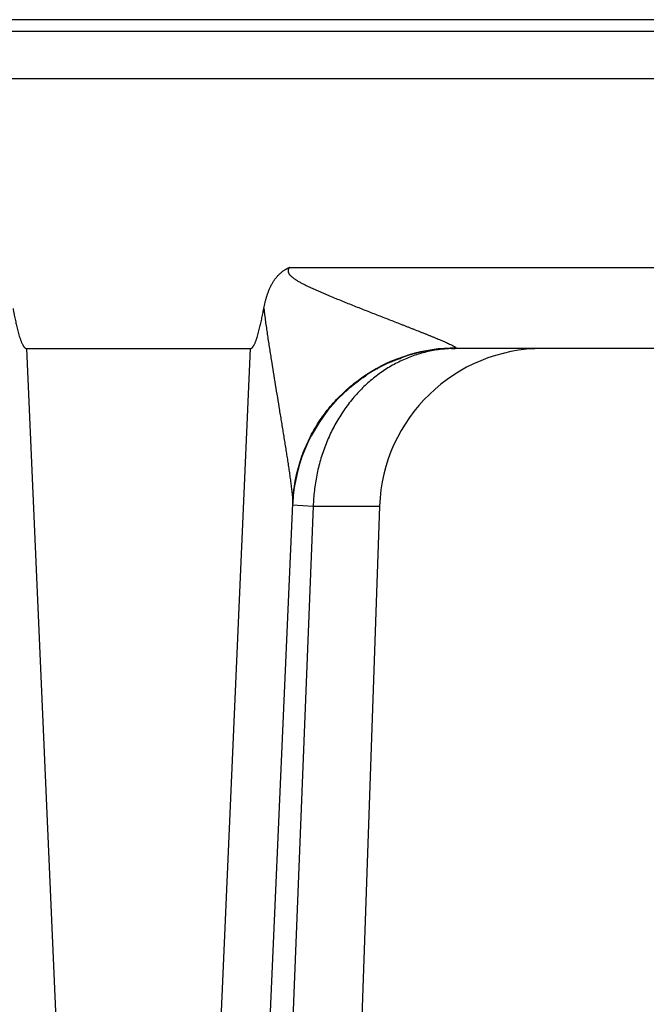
# Model space of a CAD drawing. Header units: inches. Extents: x 0 to 34, y 0 to 22.
# Tile 146 of 224: x 15.36 to 15.743, y 9.643 to 10.246. Entities that reach past the tile are written whole.
import ezdxf

# ---------------------------------------------------------------- set-up
doc = ezdxf.new("R2010")
doc.units = ezdxf.units.IN
doc.header["$LTSCALE"] = 1.87
doc.header["$MEASUREMENT"] = 0
doc.layers.get('0').update_dxf_attribs({"linetype": 'CONTINUOUS'})

msp = doc.modelspace()

# ---------------------------------------------------------------- linework, layer by layer
at = {"color": 7, "linetype": 'CONTINUOUS'}
for p, q in [((21.64119, 10.24565), (5.65277, 10.24565)), ((13.62408, 10.23862), (18.20269, 10.23862)), ((13.6229, 10.20967), (18.20387, 10.20967)), ((15.52519, 10.09403), (16.36121, 10.09403)), ((15.36429, 10.04447), (15.50135, 10.04447)), ((15.36429, 10.04447), (15.40478, 9.11718)), ((15.46087, 9.11718), (15.50135, 10.04447)), ((15.62423, 10.04442), (15.62656, 10.04446)), ((15.62709, 10.04473), (15.62705, 10.04447)), ((16.25934, 10.04447), (15.62705, 10.04447)), ((15.59019, 10.03742), (15.59075, 10.03764)), ((15.59075, 10.03764), (15.59101, 10.03774)), ((15.59101, 10.03774), (15.59205, 10.03814)), ((15.59205, 10.03814), (15.59285, 10.03843)), ((15.59285, 10.03843), (15.59346, 10.03865)), ((15.57887, 10.03209), (15.57917, 10.03226)), ((15.58761, 10.03636), (15.58802, 10.03653)), ((15.58802, 10.03653), (15.58834, 10.03667)), ((15.58834, 10.03667), (15.58941, 10.03711)), ((15.58941, 10.03711), (15.59019, 10.03742)), ((15.54072, 9.99494), (15.54111, 9.9956)), ((15.54107, 9.99553), (15.54146, 9.99618)), ((15.54144, 9.99614), (15.54183, 9.99678)), ((15.54182, 9.99676), (15.54225, 9.99746)), ((15.54218, 9.99735), (15.5427, 9.99817)), ((15.54255, 9.99794), (15.54304, 9.99871)), ((15.5373, 9.98856), (15.53771, 9.98939)), ((15.53755, 9.98907), (15.53799, 9.98994)), ((15.53781, 9.98958), (15.53827, 9.99049)), ((15.53807, 9.9901), (15.53834, 9.99061)), ((15.53827, 9.99049), (15.53861, 9.99113)), ((15.53856, 9.99105), (15.53889, 9.99166)), ((15.53886, 9.99161), (15.53917, 9.99218)), ((15.53916, 9.99217), (15.53947, 9.99273)), ((15.53946, 9.99272), (15.53979, 9.9933)), ((15.53976, 9.99326), (15.54011, 9.99387)), ((15.54007, 9.9938), (15.54044, 9.99444)), ((15.54039, 9.99436), (15.54077, 9.99502)), ((15.53466, 9.98272), (15.53499, 9.98352)), ((15.53485, 9.98319), (15.53521, 9.98404)), ((15.53506, 9.98367), (15.53544, 9.98456)), ((15.53526, 9.98414), (15.53547, 9.98462)), ((15.53544, 9.98456), (15.53568, 9.9851)), ((15.53567, 9.98508), (15.53591, 9.98561)), ((15.5359, 9.98559), (15.53615, 9.98614)), ((15.53612, 9.98608), (15.5364, 9.98668)), ((15.53635, 9.98657), (15.53665, 9.98721)), ((15.53658, 9.98706), (15.53691, 9.98775)), ((15.53681, 9.98756), (15.53717, 9.98829)), ((15.53705, 9.98806), (15.53744, 9.98884)), ((15.53243, 9.97682), (15.53266, 9.97748)), ((15.53258, 9.97726), (15.53283, 9.97797)), ((15.53274, 9.9777), (15.53301, 9.97846)), ((15.53289, 9.97815), (15.53319, 9.97896)), ((15.53322, 9.97904), (15.53339, 9.97949)), ((15.53356, 9.97995), (15.53375, 9.98045)), ((15.53373, 9.9804), (15.53395, 9.98096)), ((15.53391, 9.98086), (15.53415, 9.98146)), ((15.53409, 9.98132), (15.53435, 9.98197)), ((15.53428, 9.98179), (15.53456, 9.98248)), ((15.53447, 9.98225), (15.53477, 9.983)), ((15.53059, 9.97083), (15.53072, 9.9713)), ((15.53072, 9.9713), (15.53095, 9.97212)), ((15.53085, 9.97176), (15.53107, 9.97254)), ((15.53098, 9.97223), (15.5312, 9.97296)), ((15.53112, 9.9727), (15.53132, 9.97338)), ((15.53126, 9.97317), (15.53145, 9.9738)), ((15.5314, 9.97364), (15.53158, 9.97423)), ((15.53155, 9.97411), (15.53172, 9.97466)), ((15.5317, 9.97459), (15.53185, 9.97508)), ((15.53185, 9.97506), (15.532, 9.97554)), ((15.53199, 9.97552), (15.53216, 9.97602)), ((15.53214, 9.97595), (15.53232, 9.97651)), ((15.53228, 9.97639), (15.53249, 9.97699)), ((15.52918, 9.965), (15.52935, 9.96579)), ((15.52928, 9.96544), (15.52943, 9.96617)), ((15.52937, 9.96587), (15.52952, 9.96655)), ((15.52947, 9.96631), (15.52961, 9.96693)), ((15.52957, 9.96676), (15.5297, 9.96731)), ((15.52967, 9.9672), (15.52979, 9.9677)), ((15.52978, 9.96765), (15.52998, 9.96848)), ((15.52988, 9.9681), (15.53008, 9.96887)), ((15.52999, 9.96855), (15.53018, 9.96927)), ((15.53011, 9.969), (15.53028, 9.96967)), ((15.53022, 9.96945), (15.53039, 9.97007)), ((15.53034, 9.96991), (15.53049, 9.97048)), ((15.53047, 9.97037), (15.5306, 9.97089)), ((15.52807, 9.9587), (15.52816, 9.95931)), ((15.52815, 9.95922), (15.52827, 9.96)), ((15.52826, 9.95994), (15.52836, 9.96057)), ((15.52833, 9.9604), (15.52846, 9.96121)), ((15.52841, 9.96089), (15.52853, 9.96162)), ((15.52852, 9.96155), (15.52864, 9.96222)), ((15.52861, 9.96204), (15.52876, 9.96287)), ((15.5287, 9.96256), (15.52884, 9.96329)), ((15.52883, 9.96325), (15.52897, 9.96396)), ((15.52892, 9.96371), (15.52904, 9.96432)), ((15.52901, 9.96414), (15.52912, 9.96468)), ((15.52909, 9.96457), (15.52919, 9.96505)), ((15.52739, 9.95271), (15.52744, 9.95324)), ((15.52743, 9.95318), (15.52749, 9.95379)), ((15.52748, 9.95368), (15.52754, 9.95438)), ((15.52753, 9.95419), (15.52758, 9.95472)), ((15.52758, 9.95469), (15.52764, 9.95532)), ((15.52764, 9.95526), (15.52772, 9.95597)), ((15.5277, 9.9558), (15.52776, 9.95636)), ((15.52776, 9.95631), (15.52784, 9.957)), ((15.52783, 9.95693), (15.52791, 9.95751)), ((15.52789, 9.95735), (15.52799, 9.9581)), ((15.52798, 9.95808), (15.52809, 9.95883)), ((15.48875, 9.06936), (15.52718, 9.94963)), ((15.53975, 9.94796), (15.50467, 9.06962)), ((15.52715, 9.94883), (15.53975, 9.94796)), ((15.52719, 9.94998), (15.52718, 9.94963)), ((15.52719, 9.94963), (15.52721, 9.95006)), ((15.52721, 9.94999), (15.52722, 9.95026)), ((15.52722, 9.95026), (15.52728, 9.9512)), ((15.52728, 9.9512), (15.52731, 9.95168)), ((15.52731, 9.95167), (15.52736, 9.95227)), ((15.52736, 9.95226), (15.52739, 9.95273)), ((15.53975, 9.94796), (15.58031, 9.94796)), ((15.58031, 9.94796), (15.54964, 9.06962))]:
    msp.add_line(p, q, dxfattribs=at)
for points in [[(15.54293, 9.99853), (15.54331, 9.99912), (15.5437, 9.99972), (15.5441, 10.00032), (15.54451, 10.00092), (15.54493, 10.00153), (15.54535, 10.00213), (15.54579, 10.00274), (15.54623, 10.00335), (15.54668, 10.00397), (15.54714, 10.00458), (15.54761, 10.0052), (15.54809, 10.00582), (15.54857, 10.00644), (15.54907, 10.00707), (15.54958, 10.00769), (15.55009, 10.00832), (15.55062, 10.00895), (15.55115, 10.00958), (15.5517, 10.01021), (15.55226, 10.01084), (15.55283, 10.01148), (15.55341, 10.01211), (15.554, 10.01276), (15.55462, 10.01341), (15.55525, 10.01407), (15.55592, 10.01475), (15.55661, 10.01544), (15.55734, 10.01616), (15.55812, 10.01691), (15.55897, 10.01771), (15.55989, 10.01855), (15.56085, 10.01941), (15.56185, 10.02029), (15.5629, 10.02118), (15.564, 10.02208), (15.56515, 10.023), (15.56635, 10.02393), (15.5676, 10.02487), (15.56891, 10.02583), (15.57029, 10.02679), (15.57173, 10.02777), (15.5723, 10.02814)], [(15.53306, 9.97859), (15.53337, 9.97945), (15.53356, 9.97995)]]:
    msp.add_lwpolyline(points, dxfattribs=at)
for centre, radius, start, end in [((15.62705, 9.94447), 0.1, 90, 177.0423), ((15.62702, 9.9444), 0.10034, 89.95887, 123.25985), ((15.68025, 9.94447), 0.1, 90, 178), ((15.51092, 9.95023), 0.01627, 359.12613, 359.39698)]:
    msp.add_arc(centre, radius, start, end, dxfattribs=at)
for points, knots in [([(15.50953, 10.06891), (15.50976, 10.07017), (15.5101, 10.07174), (15.51057, 10.07362), (15.51081, 10.07455), (15.51108, 10.07548), (15.51145, 10.07671), (15.51186, 10.07793), (15.51231, 10.07913), (15.51278, 10.08033), (15.51343, 10.0818), (15.51415, 10.08324), (15.51477, 10.08437), (15.51543, 10.08547), (15.51632, 10.08681), (15.5175, 10.08834), (15.51881, 10.08976), (15.52, 10.09085), (15.52101, 10.09164), (15.5218, 10.0922), (15.52247, 10.09263), (15.52303, 10.09296), (15.52345, 10.09319), (15.52388, 10.09341), (15.52431, 10.09363), (15.52475, 10.09383), (15.52504, 10.09396), (15.52519, 10.09403)], [0, 0, 0, 0, 0.124997, 0.15625, 0.187503, 0.218755, 0.250008, 0.312511, 0.343764, 0.375016, 0.437517, 0.500017, 0.53127, 0.562522, 0.625018, 0.687511, 0.750002, 0.812488, 0.84374, 0.874991, 0.906241, 0.921868, 0.937494, 0.953121, 0.968747, 0.984374, 1, 1, 1, 1]), ([(15.52519, 10.09403), (15.52514, 10.09396), (15.52504, 10.09382), (15.5249, 10.09361), (15.52477, 10.09338), (15.52466, 10.09315), (15.52456, 10.09292), (15.52448, 10.09267), (15.52443, 10.09242), (15.52439, 10.09217), (15.52438, 10.09191), (15.52439, 10.09165), (15.52443, 10.0914), (15.52451, 10.09107), (15.52466, 10.09067), (15.5249, 10.09022), (15.52519, 10.08979), (15.52551, 10.08939), (15.52586, 10.08902), (15.52623, 10.08866), (15.52661, 10.08832), (15.52713, 10.08789), (15.52782, 10.08737), (15.52852, 10.08689), (15.52909, 10.08652), (15.52967, 10.08616), (15.5304, 10.08572), (15.53128, 10.08521), (15.53218, 10.08472), (15.53308, 10.08424), (15.53399, 10.08377), (15.5352, 10.08316), (15.53673, 10.08242), (15.53858, 10.08155), (15.54043, 10.0807), (15.5423, 10.07987), (15.54416, 10.07906), (15.54603, 10.07825), (15.5479, 10.07746), (15.5504, 10.07641), (15.55352, 10.07511), (15.55727, 10.07359), (15.56101, 10.07208), (15.56475, 10.07058), (15.56849, 10.0691), (15.57221, 10.06763), (15.57592, 10.06617), (15.57962, 10.06472), (15.5833, 10.06328), (15.58696, 10.06185), (15.59059, 10.06043), (15.5936, 10.05925), (15.59599, 10.05832), (15.59777, 10.05762), (15.59954, 10.05692), (15.60187, 10.056), (15.60418, 10.05509), (15.60648, 10.05417), (15.60817, 10.0535), (15.60984, 10.05283), (15.61148, 10.05216), (15.6131, 10.0515), (15.61468, 10.05085), (15.61623, 10.05021), (15.61773, 10.04958), (15.61918, 10.04896), (15.62056, 10.04836), (15.62187, 10.04778), (15.62309, 10.04722), (15.62403, 10.04676), (15.62472, 10.04642), (15.62519, 10.04617), (15.62561, 10.04594), (15.62599, 10.04572), (15.62632, 10.04552), (15.62656, 10.04535), (15.62672, 10.04523), (15.62682, 10.04514), (15.62691, 10.04506), (15.62698, 10.04499), (15.62703, 10.04492), (15.62707, 10.04485), (15.62709, 10.04479), (15.62709, 10.04475), (15.62709, 10.04473)], [0, 0, 0, 0, 0.002203, 0.004405, 0.006608, 0.00881, 0.011012, 0.013214, 0.015414, 0.017615, 0.019815, 0.022014, 0.024213, 0.026411, 0.030803, 0.035196, 0.039588, 0.043981, 0.048373, 0.052765, 0.057156, 0.061547, 0.070327, 0.079107, 0.083496, 0.087885, 0.096661, 0.105436, 0.114208, 0.122979, 0.131748, 0.140514, 0.15804, 0.175557, 0.193063, 0.210558, 0.228041, 0.245511, 0.262968, 0.28041, 0.315247, 0.350014, 0.384702, 0.419302, 0.453801, 0.488186, 0.522442, 0.55655, 0.590487, 0.624227, 0.657738, 0.690977, 0.70748, 0.723895, 0.740213, 0.756423, 0.788478, 0.80429, 0.819939, 0.8354, 0.850646, 0.865649, 0.880369, 0.894761, 0.908768, 0.922318, 0.935324, 0.947673, 0.959224, 0.969798, 0.974654, 0.979181, 0.983344, 0.987112, 0.990449, 0.993319, 0.994572, 0.995701, 0.996704, 0.997581, 0.998336, 0.998978, 0.999523, 1, 1, 1, 1]), ([(15.35611, 10.06894), (15.35621, 10.0684), (15.35637, 10.06759), (15.35658, 10.06651), (15.35679, 10.06543), (15.35706, 10.06408), (15.35739, 10.06247), (15.35774, 10.06085), (15.3581, 10.05925), (15.35848, 10.05764), (15.35888, 10.05604), (15.35929, 10.05444), (15.35974, 10.05286), (15.36014, 10.05154), (15.36048, 10.0505), (15.36075, 10.04972), (15.36103, 10.04894), (15.36134, 10.04818), (15.36167, 10.04742), (15.36197, 10.04681), (15.36224, 10.04632), (15.36245, 10.04597), (15.36268, 10.04563), (15.36293, 10.0453), (15.36316, 10.04504), (15.36336, 10.04486), (15.36353, 10.04473), (15.3637, 10.04462), (15.36389, 10.04454), (15.36409, 10.04448), (15.36423, 10.04447), (15.36429, 10.04447)], [0, 0, 0, 0, 0.062502, 0.093753, 0.125004, 0.187506, 0.250008, 0.31251, 0.375012, 0.437514, 0.500016, 0.562518, 0.62502, 0.687521, 0.718772, 0.750023, 0.781274, 0.812524, 0.843774, 0.875023, 0.890649, 0.906274, 0.921899, 0.937523, 0.953144, 0.960956, 0.968769, 0.97658, 0.984389, 0.992196, 1, 1, 1, 1]), ([(15.50135, 10.04447), (15.50142, 10.04447), (15.50156, 10.04448), (15.50176, 10.04454), (15.50194, 10.04462), (15.50212, 10.04473), (15.50228, 10.04486), (15.50249, 10.04504), (15.50272, 10.0453), (15.50297, 10.04562), (15.5032, 10.04597), (15.50341, 10.04632), (15.50367, 10.0468), (15.50397, 10.04742), (15.5043, 10.04817), (15.50461, 10.04894), (15.5049, 10.04971), (15.50517, 10.05049), (15.50551, 10.05153), (15.50591, 10.05285), (15.50635, 10.05443), (15.50677, 10.05602), (15.50716, 10.05762), (15.50754, 10.05923), (15.5079, 10.06083), (15.50836, 10.06298), (15.50891, 10.06567), (15.50933, 10.06783), (15.50953, 10.06891)], [0, 0, 0, 0, 0.007804, 0.015611, 0.02342, 0.031231, 0.039044, 0.046857, 0.062477, 0.078101, 0.093726, 0.109351, 0.124977, 0.156226, 0.187476, 0.218727, 0.249978, 0.281229, 0.31248, 0.374981, 0.437483, 0.499984, 0.562486, 0.624988, 0.687491, 0.749993, 0.874996, 1, 1, 1, 1]), ([(15.50953, 10.06891), (15.50968, 10.0676), (15.50992, 10.06563), (15.51026, 10.06302), (15.51052, 10.06106), (15.51079, 10.05911), (15.51116, 10.0565), (15.51163, 10.05325), (15.51222, 10.04935), (15.51281, 10.04545), (15.51342, 10.04156), (15.51424, 10.03639), (15.51528, 10.02993), (15.51654, 10.0222), (15.5178, 10.0145), (15.51885, 10.0081), (15.51969, 10.003), (15.52031, 9.99919), (15.52093, 9.99539), (15.52155, 9.9916), (15.52205, 9.98845), (15.52245, 9.98595), (15.52285, 9.98345), (15.52324, 9.98097), (15.52363, 9.97849), (15.52392, 9.97664), (15.5242, 9.9748), (15.52448, 9.97297), (15.52475, 9.97115), (15.52502, 9.96934), (15.52528, 9.96754), (15.52553, 9.96576), (15.52578, 9.964), (15.52602, 9.96226), (15.52624, 9.96054), (15.52642, 9.95913), (15.52655, 9.95802), (15.52665, 9.9572), (15.52674, 9.95639), (15.52683, 9.9556), (15.5269, 9.95482), (15.52698, 9.95406), (15.52703, 9.95344), (15.52707, 9.95296), (15.5271, 9.9526), (15.52712, 9.95225), (15.52714, 9.95191), (15.52716, 9.95158), (15.52717, 9.95125), (15.52718, 9.95094), (15.52719, 9.95064), (15.52719, 9.95034), (15.52719, 9.95015), (15.52719, 9.95005)], [0, 0, 0, 0, 0.0329, 0.049343, 0.065781, 0.082214, 0.098641, 0.131478, 0.164289, 0.197074, 0.229828, 0.26255, 0.327884, 0.393045, 0.457999, 0.522694, 0.554926, 0.587066, 0.619103, 0.651022, 0.682804, 0.698635, 0.714421, 0.745843, 0.761472, 0.777037, 0.792532, 0.807945, 0.823264, 0.838485, 0.853594, 0.868562, 0.883374, 0.898005, 0.912415, 0.926559, 0.933511, 0.940373, 0.947137, 0.953779, 0.960286, 0.966651, 0.972844, 0.975857, 0.978814, 0.981728, 0.984587, 0.987368, 0.990058, 0.992656, 0.995189, 0.997648, 1, 1, 1, 1]), ([(15.62677, 10.04446), (15.62607, 10.04446), (15.62466, 10.04444), (15.62256, 10.04434), (15.62045, 10.04419), (15.61766, 10.04392), (15.61418, 10.04343), (15.61003, 10.04261), (15.60593, 10.04157), (15.60188, 10.04031), (15.59789, 10.03883), (15.59396, 10.03713), (15.59012, 10.03522), (15.58636, 10.03311), (15.5827, 10.03079), (15.57794, 10.02742), (15.57342, 10.02367), (15.56917, 10.01958), (15.5661, 10.01633), (15.56318, 10.01291), (15.5604, 10.00934), (15.55777, 10.00562), (15.55531, 10.00176), (15.553, 9.99777), (15.55087, 9.99365), (15.54891, 9.98942), (15.54714, 9.98509), (15.54554, 9.98067), (15.54366, 9.97465), (15.54178, 9.96694), (15.5403, 9.95751), (15.53985, 9.95114), (15.53975, 9.94795)], [0, 0, 0, 0, 0.014661, 0.029331, 0.044005, 0.058674, 0.088022, 0.117408, 0.146863, 0.176397, 0.206021, 0.23576, 0.26563, 0.295644, 0.325817, 0.356159, 0.417369, 0.44827, 0.47937, 0.510669, 0.542169, 0.573868, 0.605761, 0.637843, 0.670107, 0.702545, 0.735144, 0.767893, 0.800778, 0.866881, 0.933336, 1, 1, 1, 1]), ([(15.52721, 9.95006), (15.5273, 9.952), (15.5276, 9.95589), (15.5284, 9.96167), (15.52953, 9.96741), (15.53101, 9.97306), (15.53281, 9.97862), (15.53494, 9.98407), (15.53738, 9.98938), (15.54014, 9.99454), (15.54319, 9.99953), (15.54653, 10.00433), (15.55015, 10.00893), (15.55404, 10.01331), (15.55818, 10.01745), (15.56255, 10.02135), (15.56715, 10.02498), (15.57035, 10.02722), (15.57199, 10.0283)], [0, 0, 0, 0, 0.062417, 0.124836, 0.18726, 0.249691, 0.312132, 0.374583, 0.437047, 0.499525, 0.56202, 0.624531, 0.687061, 0.74961, 0.812178, 0.874766, 0.937373, 1, 1, 1, 1])]:
    msp.add_open_spline(points, degree=3, knots=knots, dxfattribs=at)

doc.saveas('drawing.dxf')
